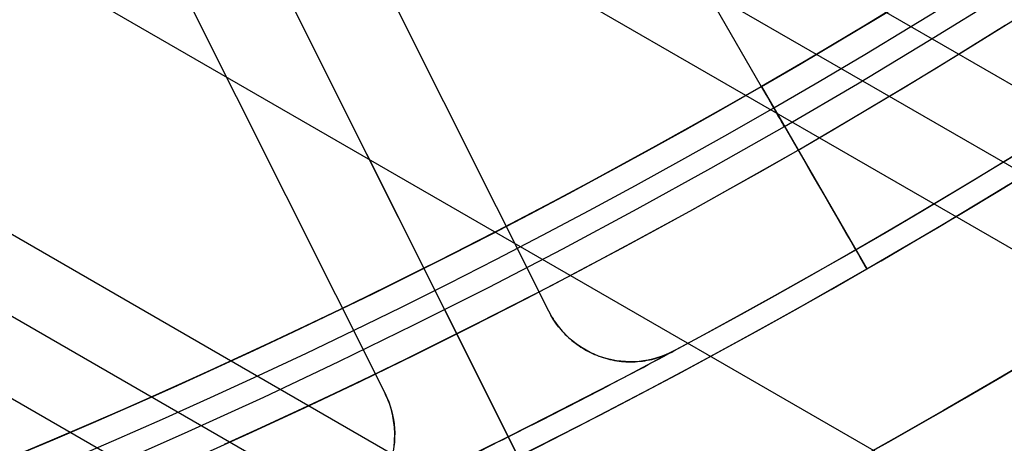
# Model space of a CAD drawing. Extents: x 19499 to 20475, y -6718 to -5871.
# Tile 14 of 60: x 20014.35 to 20025.1, y -6466.76 to -6462.14. Entities that reach past the tile are written whole.
import ezdxf

# ---------------------------------------------------------------- set-up
doc = ezdxf.new("R2010")
doc.units = 0
doc.layers.get('0').update_dxf_attribs({"linetype": 'CONTINUOUS'})
doc.layers.add('BLANCO_METALICO', color=7, linetype='CONTINUOUS')
doc.layers.add('COLOR', color=7, linetype='CONTINUOUS')

msp = doc.modelspace()

# ---------------------------------------------------------------- linework, layer by layer
for p, q in [((20013.02137447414, -6446.540768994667, 88.12500292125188), (20022.44548578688, -6462.863808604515, 88.12500292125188)), ((20428.9164901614, -6695.943769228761, 72.16101815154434), (20008.30487644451, -6453.103540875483, 72.1610181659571)), ((20007.33490302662, -6453.440291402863, 72.58396164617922), (20428.52817952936, -6696.616342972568, 72.58396164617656)), ((20428.13986891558, -6697.288916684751, 73.00690512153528), (20006.34120281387, -6453.763343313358, 73.00690513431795)), ((20002.94259959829, -6454.872013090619, 73.37723837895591), (20426.81014999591, -6699.592057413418, 73.3772383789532)), ((19999.25083780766, -6455.811427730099, 73.74757164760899), (20425.48043110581, -6701.89519809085, 73.74757162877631)), ((19998.03832620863, -6456.008148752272, 74.17051512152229), (20425.09212047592, -6702.567771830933, 74.17051512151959)), ((19996.78645518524, -6456.182145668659, 74.59345861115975), (20424.70380986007, -6703.240345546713, 74.59345859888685)), ((20022.44698599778, -6462.866407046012, 46.50000292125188), (20022.84698599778, -6463.55922736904, 46.50000292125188)), ((20022.44698599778, -6462.866407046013, 46.50000292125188), (20022.44698599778, -6462.866407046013, 71.53697400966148)), ((20022.44698599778, -6462.866407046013, 77.2189527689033), (20022.44698599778, -6462.866407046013, 89.37470231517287)), ((20022.44698599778, -6462.866407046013, 89.37470231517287), (20023.59698599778, -6464.858265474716, 89.37470231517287)), ((20023.59698599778, -6464.858265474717, 48.00000292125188), (20023.59698599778, -6464.858265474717, 71.80242613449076)), ((20023.59698599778, -6464.858265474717, 77.48747369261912), (20023.59698599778, -6464.858265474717, 89.37470231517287))]:
    msp.add_line(p, q)
at = {"extrusion": (0.112475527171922, 0.1948133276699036, 0.974370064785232)}
msp.add_lwpolyline([(-20545.72119684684, -4382.985045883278), (-20546.23174644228, -4382.676077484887), (-20546.74029225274, -4382.36241276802), (-20547.24677385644, -4382.044070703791), (-20547.75113102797, -4381.721071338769), (-20548.25330376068, -4381.393435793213), (-20548.75323228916, -4381.06118625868), (-20549.25085711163, -4380.724345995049), (-20549.74611901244, -4380.382939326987), (-20550.23895908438, -4380.036991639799), (-20550.72931875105, -4379.686529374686), (-20551.21713978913, -4379.331580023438), (-20551.70236435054, -4378.972172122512), (-20552.1849349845, -4378.608335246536), (-20552.66479465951, -4378.240100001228), (-20553.14188678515, -4377.867498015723), (-20553.6161552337, -4377.490561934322), (-20554.08754436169, -4377.109325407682), (-20554.55599903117, -4376.723823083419), (-20555.02146463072, -4376.334090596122), (-20555.48388709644, -4375.940164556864), (-20555.9432129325, -4375.542082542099), (-20556.3993892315, -4375.139883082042), (-20556.85236369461, -4374.73360564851), (-20557.30208465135, -4374.323290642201), (-20557.7485010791, -4373.908979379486), (-20558.19156262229, -4373.490714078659), (-20558.63121961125, -4373.068537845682), (-20559.06742308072, -4372.642494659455), (-20559.50012478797, -4372.212629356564), (-20559.92927723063, -4371.778987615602), (-20560.35483366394, -4371.341615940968), (-20560.77674811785, -4370.900561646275), (-20561.1949754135, -4370.455872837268), (-20561.60947117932, -4370.007598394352), (-20562.02019186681, -4369.555787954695), (-20562.42709476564, -4369.100491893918), (-20562.83013801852, -4368.641761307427), (-20563.22928063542, -4368.179647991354), (-20563.6244825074, -4367.71420442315), (-20564.0157044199, -4367.245483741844), (-20564.40290806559, -4366.773539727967), (-20564.78605605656, -4366.298426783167), (-20565.16511193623, -4365.820199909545), (-20565.54004019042, -4365.338914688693), (-20565.91080625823, -4364.854627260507), (-20566.27737654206, -4364.36739430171), (-20566.63971841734, -4363.877273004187), (-20566.99780024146, -4363.384321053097), (-20567.3515913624, -4362.888596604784), (-20567.70106212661, -4362.390158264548), (-20568.0461838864, -4361.889065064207), (-20568.38692900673, -4361.38537643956), (-20568.72327087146, -4360.879152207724), (-20569.05518388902, -4360.370452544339), (-20569.38264349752, -4359.85933796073), (-20569.70562616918, -4359.345869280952), (-20570.02410941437, -4358.830107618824), (-20570.33807178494, -4358.312114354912), (-20570.64749287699, -4357.791951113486), (-20570.9523533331, -4357.269679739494), (-20571.25263484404, -4356.745362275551), (-20571.54832014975, -4356.219060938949), (-20571.83939303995, -4355.690838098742), (-20572.12583835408, -4355.160756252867), (-20572.40764198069, -4354.628878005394), (-20572.68479085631, -4354.095266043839), (-20572.95727296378, -4353.559983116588), (-20573.22507732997, -4353.023092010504), (-20573.48819402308, -4352.48465552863), (-20573.74661414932, -4351.944736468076), (-20574.00032984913, -4351.403397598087), (-20574.24933429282, -4350.86070163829), (-20574.49362167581, -4350.316711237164), (-20574.73318721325, -4349.771488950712), (-20574.96802713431, -4349.22509722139), (-20575.19813867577, -4348.677598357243), (-20575.42352007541, -4348.129054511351), (-20575.64417056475, -4347.579527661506), (-20575.86009036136, -4347.029079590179), (-20576.07128066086, -4346.477771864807), (-20576.27774362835, -4345.925665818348), (-20576.47948238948, -4345.372822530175), (-20576.67650102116, -4344.819302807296), (-20576.86880454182, -4344.265167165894), (-20577.05639890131, -4343.710475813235), (-20577.23929097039, -4343.155288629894), (-20577.41748852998, -4342.599665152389), (-20577.59100025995, -4342.043664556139), (-20577.7598357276, -4341.487345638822), (-20577.92400537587, -4340.930766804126), (-20578.08352051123, -4340.373986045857), (-20578.23839329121, -4339.817060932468), (-20578.38863671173, -4339.260048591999), (-20578.53426459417, -4338.703005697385), (-20578.67529157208, -4338.145988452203), (-20578.81173307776, -4337.589052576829), (-20578.94360532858, -4337.032253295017), (-20579.07092531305, -4336.475645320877), (-20579.19371077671, -4335.919282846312), (-20579.31198020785, -4335.363219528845), (-20579.42575282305, -4334.807508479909), (-20579.53504855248, -4334.252202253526), (-20579.63988802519, -4333.697352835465), (-20579.7402925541, -4333.143011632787), (-20579.83628412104, -4332.589229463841), (-20579.92788536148, -4332.036056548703), (-20580.01511954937, -4331.483542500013), (-20580.09801058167, -4330.931736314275), (-20580.17658296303, -4330.380686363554), (-20580.25086179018, -4329.830440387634), (-20580.32087273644, -4329.281045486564), (-20580.38664203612, -4328.732548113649), (-20580.44819646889, -4328.184994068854), (-20580.50556334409, -4327.638428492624), (-20580.55877048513, -4327.092895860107), (-20580.60784621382, -4326.548439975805), (-20580.6528193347, -4326.00510396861), (-20580.69371911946, -4325.462930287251), (-20580.73057529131, -4324.921960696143), (-20580.76341800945, -4324.382236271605), (-20580.79227785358, -4323.843797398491), (-20580.81718580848, -4323.306683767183), (-20580.83817324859, -4322.770934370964), (-20580.85527192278, -4322.236587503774), (-20580.8685139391, -4321.703680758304), (-20580.87793174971, -4321.172251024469), (-20580.88355813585, -4320.642334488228), (-20580.88542619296, -4320.113966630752), (-20580.88362697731, -4319.595425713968), (-20580.87820832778, -4319.075392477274), (-20580.86913895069, -4318.553900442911), (-20580.85638784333, -4318.030983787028), (-20580.83992430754, -4317.506677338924), (-20580.81971796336, -4316.981016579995), (-20580.79573876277, -4316.454037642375), (-20580.76795700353, -4315.925777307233), (-20580.73634334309, -4315.396273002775), (-20580.70086881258, -4314.865562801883), (-20580.66150483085, -4314.333685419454), (-20580.61822321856, -4313.800680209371), (-20580.57099621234, -4313.266587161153), (-20580.51979647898, -4312.731446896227), (-20580.46459712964, -4312.195300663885), (-20580.40537173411, -4311.658190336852), (-20580.34209433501, -4311.120158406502), (-20580.2747394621, -4310.58124797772), (-20580.20328214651, -4310.041502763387), (-20580.12769793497, -4309.500967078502), (-20580.04796290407, -4308.959685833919), (-20579.96405367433, -4308.417704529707), (-20579.87594742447, -4307.875069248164), (-20579.78362190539, -4307.331826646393), (-20579.6870554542, -4306.788023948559), (-20579.5862270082, -4306.243708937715), (-20579.48111611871, -4305.698929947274), (-20579.3717029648, -4305.153735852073), (-20579.25796836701, -4304.608176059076), (-20579.1398938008, -4304.062300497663), (-20579.01746141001, -4303.516159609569), (-20578.89065402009, -4302.969804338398), (-20578.75945515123, -4302.4232861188), (-20578.62384903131, -4301.876656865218), (-20578.48382060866, -4301.329968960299), (-20578.33935556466, -4300.783275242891), (-20578.19044032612, -4300.23662899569), (-20578.03706207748, -4299.690083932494), (-20577.87920877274, -4299.143694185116), (-20577.71686914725, -4298.597514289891), (-20577.55003272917, -4298.051599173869), (-20577.37868985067, -4297.506004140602), (-20577.20283165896, -4296.960784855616), (-20577.02245012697, -4296.415997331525), (-20576.83753806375, -4295.871697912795), (-20576.64808912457, -4295.327943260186), (-20576.45409782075, -4294.784790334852), (-20576.25555952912, -4294.242296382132), (-20576.05247050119, -4293.700518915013), (-20575.84482787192, -4293.159515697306), (-20575.63262966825, -4292.619344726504), (-20575.41587481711, -4292.080064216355), (-20575.19456315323, -4291.54173257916), (-20574.96869542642, -4291.004408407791), (-20574.73827330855, -4290.468150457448), (-20574.50329940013, -4289.933017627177), (-20574.26377723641, -4289.399068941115), (-20574.01971129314, -4288.866363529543), (-20573.77110699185, -4288.334960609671), (-20573.51797070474, -4287.804919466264), (-20573.26030975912, -4287.276299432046), (-20572.99813244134, -4286.749159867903), (-20572.73144800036, -4286.22356014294), (-20572.46026665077, -4285.699559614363), (-20572.18459957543, -4285.177217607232), (-20571.90445892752, -4284.656593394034), (-20571.61985783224, -4284.137746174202), (-20571.33081038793, -4283.62073505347), (-20571.0373316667, -4283.105619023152), (-20570.73943771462, -4282.592456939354), (-20570.43714555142, -4282.081307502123), (-20570.13047316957, -4281.572229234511), (-20569.819439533, -4281.065280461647), (-20569.50406457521, -4280.560519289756), (-20569.18436919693, -4280.058003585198), (-20568.86037526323, -4279.55779095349), (-20568.53210560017, -4279.059938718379), (-20568.19958399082, -4278.564503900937), (-20567.86283517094, -4278.071543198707), (-20567.52188482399, -4277.581112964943), (-20567.1767595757, -4277.093269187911), (-20566.82748698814, -4276.608067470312), (-20566.47409555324, -4276.125563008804), (-20566.11661468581, -4275.645810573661), (-20565.75507471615, -4275.168864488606), (-20565.38950688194, -4274.694778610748), (-20565.0199433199, -4274.223606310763), (-20564.64641705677, -4273.755400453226), (-20564.26896199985, -4273.290213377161), (-20563.88761292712, -4272.828096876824), (-20563.50240547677, -4272.369102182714), (-20563.11337613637, -4271.913279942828), (-20562.72056223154, -4271.460680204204), (-20562.3240019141, -4271.011352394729), (-20561.92373414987, -4270.565345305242), (-20561.51979870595, -4270.122707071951), (-20561.11223613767, -4269.683485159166), (-20560.70108777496, -4269.247726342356), (-20560.28639570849, -4268.815476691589), (-20559.86820277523, -4268.386781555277), (-20559.44655254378, -4267.96168554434), (-20559.0214892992, -4267.540232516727), (-20558.5930580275, -4267.122465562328), (-20558.16130439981, -4266.708426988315), (-20557.72627475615, -4266.298158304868), (-20557.28801608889, -4265.891700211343), (-20556.8465760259, -4265.489092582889), (-20556.40200281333, -4265.090374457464), (-20555.95434529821, -4264.695584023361), (-20555.50365291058, -4264.304758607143), (-20555.04997564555, -4263.917934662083), (-20554.59336404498, -4263.535147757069), (-20554.13386917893, -4263.156432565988), (-20553.67154262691, -4262.781822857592), (-20553.20643645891, -4262.411351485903), (-20552.7386032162, -4262.045050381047), (-20552.26809589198, -4261.682950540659), (-20551.79496791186, -4261.325082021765), (-20551.31927311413, -4260.971473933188), (-20550.84106572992, -4260.622154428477), (-20550.36040036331, -4260.277150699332), (-20549.87733197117, -4259.936488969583), (-20549.39191584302, -4259.600194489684), (-20548.90420758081, -4259.268291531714), (-20548.41426307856, -4258.940803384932), (-20547.92213850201, -4258.617752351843), (-20547.42789026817, -4258.299159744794), (-20546.93157502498, -4257.9850458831)], dxfattribs=at)
at = {"extrusion": (0.112475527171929, 0.1948133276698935, 0.9743700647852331)}
msp.add_lwpolyline([(-20544.81033906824, -4257.985045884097), (-20545.33140868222, -4258.289837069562), (-20545.85052834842, -4258.599487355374), (-20546.36763479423, -4258.913978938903), (-20546.88266491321, -4259.233292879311), (-20547.39555578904, -4259.557409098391), (-20547.90624471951, -4259.886306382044), (-20548.41466924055, -4260.219962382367), (-20548.9207671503, -4260.558353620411), (-20549.42447653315, -4260.901455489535), (-20549.92573578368, -4261.249242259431), (-20550.42448363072, -4261.60168708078), (-20550.92065916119, -4261.958761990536), (-20551.41420184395, -4262.320437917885), (-20551.90505155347, -4262.686684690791), (-20552.39314859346, -4263.057471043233), (-20552.87843372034, -4263.432764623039), (-20553.3608481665, -4263.812532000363), (-20553.84033366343, -4264.196738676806), (-20554.31683246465, -4264.585349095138), (-20554.79028736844, -4264.978326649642), (-20555.26064174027, -4265.375633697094), (-20555.72783953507, -4265.777231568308), (-20556.19182531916, -4266.183080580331), (-20556.65254429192, -4266.593140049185), (-20557.10994230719, -4267.007368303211), (-20557.56396589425, -4267.425722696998), (-20558.01456227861, -4267.848159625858), (-20558.46167940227, -4268.274634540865), (-20558.90526594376, -4268.705101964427), (-20559.34527133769, -4269.139515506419), (-20559.78164579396, -4269.577827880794), (-20560.21434031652, -4270.019990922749), (-20560.64330672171, -4270.465955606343), (-20561.06849765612, -4270.915672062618), (-20561.48986661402, -4271.369089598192), (-20561.90736795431, -4271.82615671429), (-20562.32095691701, -4272.286821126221), (-20562.73058963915, -4272.751029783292), (-20563.13622317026, -4273.218728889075), (-20563.53781548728, -4273.689863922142), (-20563.93532550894, -4274.164379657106), (-20564.3287131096, -4274.642220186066), (-20564.71793913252, -4275.123328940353), (-20565.10296540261, -4275.607648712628), (-20565.48375473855, -4276.095121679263), (-20565.86027096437, -4276.58568942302), (-20566.23247892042, -4277.079292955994), (-20566.60034447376, -4277.575872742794), (-20566.96383452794, -4278.075368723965), (-20567.32291703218, -4278.577720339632), (-20567.67756098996, -4279.082866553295), (-20568.02773646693, -4279.590745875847), (-20568.37341459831, -4280.101296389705), (-20568.71456759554, -4280.61445577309), (-20569.05116875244, -4281.13016132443), (-20569.38319245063, -4281.648349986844), (-20569.71061416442, -4282.168958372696), (-20570.033410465, -4282.691922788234), (-20570.35155902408, -4283.217179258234), (-20570.66503861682, -4283.744663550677), (-20570.97382912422, -4284.27431120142), (-20571.27791153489, -4284.806057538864), (-20571.57726794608, -4285.339837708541), (-20571.8718815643, -4285.875586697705), (-20572.16173670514, -4286.413239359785), (-20572.44681879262, -4286.952730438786), (-20572.72711435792, -4287.493994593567), (-20573.00261103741, -4288.036966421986), (-20573.27329757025, -4288.581580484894), (-20573.53916379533, -4289.127771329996), (-20573.80020064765, -4289.675473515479), (-20574.0564001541, -4290.224621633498), (-20574.3077554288, -4290.775150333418), (-20574.55426066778, -4291.326994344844), (-20574.79591114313, -4291.880088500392), (-20575.03270319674, -4292.434367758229), (-20575.26463423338, -4292.989767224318), (-20575.49170271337, -4293.546222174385), (-20575.71390814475, -4294.103668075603), (-20575.93125107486, -4294.662040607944), (-20576.14373308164, -4295.22127568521), (-20576.35135676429, -4295.781309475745), (-20576.55412573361, -4296.342078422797), (-20576.75204460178, -4296.903519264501), (-20576.94511897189, -4297.465569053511), (-20577.1333554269, -4298.02816517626), (-20577.31676151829, -4298.59124537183), (-20577.49534575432, -4299.15474775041), (-20577.66911758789, -4299.718610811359), (-20577.83808740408, -4300.282773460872), (-20578.00226650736, -4300.847175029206), (-20578.16166710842, -4301.411755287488), (-20578.31630231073, -4301.976454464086), (-20578.4661860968, -4302.541213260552), (-20578.61133331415, -4303.105972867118), (-20578.75175966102, -4303.670674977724), (-20578.88748167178, -4304.235261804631), (-20579.01851670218, -4304.799676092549), (-20579.1448829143, -4305.363861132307), (-20579.26659926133, -4305.927760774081), (-20579.38368547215, -4306.491319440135), (-20579.49616203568, -4307.054482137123), (-20579.60405018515, -4307.617194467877), (-20579.70737188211, -4308.179402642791), (-20579.80614980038, -4308.741053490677), (-20579.90040730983, -4309.302094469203), (-20579.99016846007, -4309.862473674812), (-20580.07545796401, -4310.422139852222), (-20580.15630118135, -4310.981042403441), (-20580.232724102, -4311.539131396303), (-20580.30475332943, -4312.09635757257), (-20580.37241606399, -4312.652672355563), (-20580.43574008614, -4313.20802785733), (-20580.49475373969, -4313.762376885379), (-20580.54948591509, -4314.315672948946), (-20580.59996603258, -4314.867870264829), (-20580.64622402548, -4315.418923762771), (-20580.68829032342, -4315.968789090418), (-20580.72619583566, -4316.517422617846), (-20580.75997193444, -4317.064781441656), (-20580.78965043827, -4317.610823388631), (-20580.81526359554, -4318.15550701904), (-20580.83684406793, -4318.698791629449), (-20580.85442491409, -4319.240637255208), (-20580.8680395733, -4319.781004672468), (-20580.87772184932, -4320.319855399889), (-20580.88350589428, -4320.857151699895), (-20580.88542619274, -4321.392856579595), (-20580.88367452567, -4321.904499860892), (-20580.87839934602, -4322.417596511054), (-20580.86957058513, -4322.932114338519), (-20580.85715844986, -4323.448020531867), (-20580.84113343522, -4323.965281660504), (-20580.82146633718, -4324.483863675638), (-20580.79812826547, -4325.003731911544), (-20580.77109065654, -4325.524851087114), (-20580.74032528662, -4326.047185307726), (-20580.70580428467, -4326.570698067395), (-20580.66750014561, -4327.095352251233), (-20580.6253857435, -4327.621110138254), (-20580.57943434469, -4328.147933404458), (-20580.5296196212, -4328.675783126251), (-20580.47591566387, -4329.204619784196), (-20580.41829699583, -4329.734403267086), (-20580.3567385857, -4330.265092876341), (-20580.29121586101, -4330.796647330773), (-20580.22170472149, -4331.32902477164), (-20580.14818155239, -4331.862182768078), (-20580.07062323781, -4332.396078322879), (-20579.98900717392, -4332.930667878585), (-20579.90331128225, -4333.465907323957), (-20579.81351402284, -4334.00175200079), (-20579.71959440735, -4334.538156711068), (-20579.62153201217, -4335.075075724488), (-20579.51930699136, -4335.612462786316), (-20579.41290008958, -4336.150271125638), (-20579.30229265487, -4336.688453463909), (-20579.18746665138, -4337.226962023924), (-20579.0684046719, -4337.765748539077), (-20578.94508995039, -4338.30476426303), (-20578.81750637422, -4338.843959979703), (-20578.68563849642, -4339.383286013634), (-20578.54947154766, -4339.922692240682), (-20578.4089914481, -4340.462128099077), (-20578.26418481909, -4341.001542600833), (-20578.11503899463, -4341.540884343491), (-20577.96154203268, -4342.080101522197), (-20577.80368272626, -4342.619141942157), (-20577.64145061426, -4343.157953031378), (-20577.47483599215, -4343.696481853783), (-20577.30382992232, -4344.234675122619), (-20577.12842424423, -4344.772479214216), (-20576.94861158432, -4345.309840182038), (-20576.76438536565, -4345.84670377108), (-20576.5757398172, -4346.383015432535), (-20576.38266998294, -4346.918720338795), (-20576.18517173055, -4347.453763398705), (-20575.98324175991, -4347.988089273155), (-20575.77687761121, -4348.521642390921), (-20575.56607767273, -4349.05436696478), (-20575.35084118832, -4349.586207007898), (-20575.1311682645, -4350.117106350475), (-20574.90705987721, -4350.647008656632), (-20574.67851787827, -4351.175857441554), (-20574.44554500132, -4351.703596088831), (-20574.20814486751, -4352.230167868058), (-20573.96632199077, -4352.755515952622), (-20573.72008178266, -4353.279583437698), (-20573.46943055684, -4353.802313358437), (-20573.21437553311, -4354.323648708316), (-20572.95492484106, -4354.843532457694), (-20572.69108752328, -4355.361907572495), (-20572.42287353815, -4355.878717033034), (-20572.1502937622, -4356.393903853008), (-20571.873359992, -4356.907411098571), (-20571.59208494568, -4357.419181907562), (-20571.30648226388, -4357.929159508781), (-20571.01656651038, -4358.437287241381), (-20570.72235317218, -4358.943508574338), (-20570.42385865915, -4359.44776712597), (-20570.12110030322, -4359.95000668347), (-20569.81409635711, -4360.450171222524), (-20569.50286599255, -4360.948204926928), (-20569.18742929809, -4361.444052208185), (-20568.86780727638, -4361.937657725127), (-20568.54402184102, -4362.428966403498), (-20568.21609581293, -4362.917923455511), (-20567.88405291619, -4363.40447439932), (-20567.54791777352, -4363.888565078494), (-20567.20771590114, -4364.37014168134), (-20566.86347370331, -4364.849150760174), (-20566.51521846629, -4365.325539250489), (-20566.16297835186, -4365.799254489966), (-20565.80678239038, -4366.270244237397), (-20565.44666047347, -4366.738456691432), (-20565.08264334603, -4367.203840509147), (-20564.71476259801, -4367.66634482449), (-20564.34305065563, -4368.12591926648), (-20563.96754077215, -4368.582513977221), (-20563.58826701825, -4369.036079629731), (-20563.20526427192, -4369.486567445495), (-20562.81856820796, -4369.933929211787), (-20562.42821528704, -4370.378117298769), (-20562.03424274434, -4370.819084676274), (-20561.6366885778, -4371.256784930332), (-20561.23559153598, -4371.691172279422), (-20560.83099110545, -4372.122201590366), (-20560.42292749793, -4372.549828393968), (-20560.0114416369, -4372.974008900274), (-20559.59657514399, -4373.394700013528), (-20559.17837032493, -4373.811859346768), (-20558.75687015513, -4374.225445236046), (-20558.33211826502, -4374.635416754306), (-20557.90415892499, -4375.041733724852), (-20557.47303703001, -4375.444356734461), (-20557.03879808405, -4375.84324714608), (-20556.60148818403, -4376.238367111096), (-20556.16115400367, -4376.629679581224), (-20555.71784277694, -4377.017148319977), (-20555.27160228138, -4377.400737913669), (-20554.82248082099, -4377.780413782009), (-20554.37052720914, -4378.156142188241), (-20553.91579075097, -4378.527890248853), (-20553.45832122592, -4378.895625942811), (-20552.99816886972, -4379.259318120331), (-20552.53538435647, -4379.618936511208), (-20552.0700187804, -4379.974451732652), (-20551.60212363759, -4380.32583529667), (-20551.13175080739, -4380.673059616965), (-20550.65895253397, -4381.016098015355), (-20550.18378140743, -4381.354924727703), (-20549.70629034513, -4381.68951490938), (-20549.22653257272, -4382.019844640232), (-20548.74456160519, -4382.345890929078), (-20548.26043122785, -4382.66763171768), (-20547.77419547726, -4382.985045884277)], dxfattribs=at)
at = {"extrusion": (0.1124755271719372, 0.1948133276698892, 0.9743700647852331)}
msp.add_lwpolyline([(-20551.17138497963, -4257.985045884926), (-20551.64679980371, -4258.320163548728), (-20552.11996327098, -4258.659354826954), (-20552.59082622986, -4259.002596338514), (-20553.0593398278, -4259.349863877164), (-20553.52545552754, -4259.701132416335), (-20553.98912512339, -4260.05637611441), (-20554.45030075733, -4260.415568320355), (-20554.90893493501, -4260.778681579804), (-20555.36498054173, -4261.145687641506), (-20555.81839085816, -4261.516557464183), (-20556.26911957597, -4261.891261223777), (-20556.71712081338, -4262.26976832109), (-20557.16234913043, -4262.652047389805), (-20557.60475954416, -4263.038066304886), (-20558.04430754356, -4263.427792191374), (-20558.48094910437, -4263.821191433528), (-20558.91464070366, -4264.218229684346), (-20559.34533933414, -4264.618871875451), (-20559.77300251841, -4265.023082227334), (-20560.19758832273, -4265.43082425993), (-20560.61905537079, -4265.842060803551), (-20561.03736285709, -4266.256754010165), (-20561.45247056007, -4266.674865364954), (-20561.86433885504, -4267.096355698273), (-20562.27292872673, -4267.521185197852), (-20562.67820178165, -4267.949313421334), (-20563.08012026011, -4268.38069930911), (-20563.4786470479, -4268.81530119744), (-20563.87374568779, -4269.253076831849), (-20564.26538039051, -4269.693983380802), (-20564.65351604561, -4270.137977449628), (-20565.03811823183, -4270.585015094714), (-20565.41915322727, -4271.035051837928), (-20565.79658801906, -4271.488042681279), (-20566.17039031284, -4271.943942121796), (-20566.54052854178, -4272.402704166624), (-20566.90697187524, -4272.864282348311), (-20567.26969022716, -4273.328629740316), (-20567.62865426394, -4273.795698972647), (-20567.98383541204, -4274.265442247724), (-20568.33520586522, -4274.737811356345), (-20568.68273859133, -4275.212757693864), (-20569.02640733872, -4275.690232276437), (-20569.36618664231, -4276.170185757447), (-20569.70205182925, -4276.652568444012), (-20570.03397902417, -4277.137330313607), (-20570.36194515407, -4277.624421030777), (-20570.68592795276, -4278.113789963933), (-20571.00590596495, -4278.605386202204), (-20571.32185854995, -4279.099158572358), (-20571.63376588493, -4279.595055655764), (-20571.94160896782, -4280.093025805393), (-20572.24536961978, -4280.593017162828), (-20572.5450304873, -4281.094977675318), (-20572.8405750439, -4281.598855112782), (-20573.13198759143, -4282.104597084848), (-20573.41925326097, -4282.612151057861), (-20573.70235801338, -4283.121464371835), (-20573.98128863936, -4283.632484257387), (-20574.25603275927, -4284.145157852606), (-20574.52657882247, -4284.65943221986), (-20574.79291610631, -4285.175254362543), (-20575.05503471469, -4285.692571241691), (-20575.31292557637, -4286.211329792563), (-20575.56658044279, -4286.731476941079), (-20575.81599188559, -4287.252959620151), (-20576.06115329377, -4287.775724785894), (-20576.30205887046, -4288.299719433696), (-20576.5387036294, -4288.824890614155), (-20576.771083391, -4289.351185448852), (-20576.99919477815, -4289.878551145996), (-20577.22303521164, -4290.406935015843), (-20577.44260290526, -4290.936284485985), (-20577.6578968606, -4291.466547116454), (-20577.86891686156, -4291.997670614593), (-20578.07566346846, -4292.529602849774), (-20578.27813801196, -4293.062291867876), (-20578.47634258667, -4293.595685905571), (-20578.6702800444, -4294.129733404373), (-20578.85995398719, -4294.664383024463), (-20579.0453687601, -4295.19958365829), (-20579.22652944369, -4295.735284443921), (-20579.40344184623, -4296.271434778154), (-20579.57611249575, -4296.807984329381), (-20579.74454863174, -4297.344883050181), (-20579.9087581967, -4297.882081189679), (-20580.06874982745, -4298.419529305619), (-20580.22453284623, -4298.957178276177), (-20580.37611725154, -4299.49497931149), (-20580.52351370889, -4300.032883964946), (-20580.66673354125, -4300.570844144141), (-20580.80578871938, -4301.108812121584), (-20580.94069185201, -4301.646740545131), (-20581.07145617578, -4302.184582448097), (-20581.19809554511, -4302.722291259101), (-20581.32062442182, -4303.259820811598), (-20581.43905786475, -4303.797125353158), (-20581.55341151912, -4304.334159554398), (-20581.66370160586, -4304.870878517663), (-20581.76994491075, -4305.40723778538), (-20581.87215877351, -4305.943193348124), (-20581.97036107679, -4306.47870165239), (-20582.06457023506, -4307.013719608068), (-20582.15480518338, -4307.548204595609), (-20582.24108536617, -4308.082114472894), (-20582.32343072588, -4308.615407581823), (-20582.40186169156, -4309.148042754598), (-20582.4763991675, -4309.679979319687), (-20582.54706452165, -4310.211177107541), (-20582.61387957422, -4310.741596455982), (-20582.67686658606, -4311.271198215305), (-20582.7360482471, -4311.799943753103), (-20582.79144766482, -4312.327794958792), (-20582.84308835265, -4312.854714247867), (-20582.89099421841, -4313.380664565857), (-20582.93518955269, -4313.905609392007), (-20582.97569901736, -4314.429512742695), (-20583.01254763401, -4314.952339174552), (-20583.04576077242, -4315.474053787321), (-20583.07536413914, -4315.994622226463), (-20583.10138376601, -4316.514010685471), (-20583.12384599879, -4317.03218590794), (-20583.14277748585, -4317.549115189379), (-20583.15820516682, -4318.064766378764), (-20583.17015626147, -4318.579107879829), (-20583.17865825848, -4319.092108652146), (-20583.18373890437, -4319.603738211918), (-20583.18542619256, -4320.113966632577), (-20583.18367871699, -4320.633215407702), (-20583.17841649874, -4321.153914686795), (-20583.1696100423, -4321.67603291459), (-20583.15723011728, -4322.199537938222), (-20583.14124777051, -4322.724397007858), (-20583.12163433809, -4323.250576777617), (-20583.09836145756, -4323.778043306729), (-20583.07140108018, -4324.306762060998), (-20583.04072548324, -4324.836697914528), (-20583.00630728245, -4325.367815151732), (-20582.96811944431, -4325.900077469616), (-20582.9261352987, -4326.433447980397), (-20582.88032855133, -4326.967889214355), (-20582.83067329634, -4327.503363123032), (-20582.77714402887, -4328.039831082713), (-20582.71971565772, -4328.577253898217), (-20582.65836351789, -4329.115591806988), (-20582.59306338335, -4329.654804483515), (-20582.52379147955, -4330.194851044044), (-20582.4505244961, -4330.735690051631), (-20582.37323959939, -4331.277279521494), (-20582.29191444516, -4331.819576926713), (-20582.20652719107, -4332.362539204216), (-20582.11705650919, -4332.906122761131), (-20582.02348159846, -4333.450283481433), (-20581.92578219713, -4333.99497673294), (-20581.82393859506, -4334.540157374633), (-20581.71793164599, -4335.085779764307), (-20581.60774277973, -4335.631797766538), (-20581.49335401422, -4336.178164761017), (-20581.37474796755, -4336.724833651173), (-20581.25190786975, -4337.271756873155), (-20581.12481757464, -4337.818886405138), (-20580.99346157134, -4338.366173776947), (-20580.8578249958, -4338.913570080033), (-20580.71789364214, -4339.46102597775), (-20580.57365397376, -4340.008491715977), (-20580.42509313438, -4340.555917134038), (-20580.27219895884, -4341.103251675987), (-20580.11495998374, -4341.650444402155), (-20579.95336545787, -4342.197444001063), (-20579.78740535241, -4342.744198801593), (-20579.61707037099, -4343.290656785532), (-20579.44235195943, -4343.836765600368), (-20579.26324231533, -4344.382472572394), (-20579.07973439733, -4344.927724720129), (-20578.8918219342, -4345.472468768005), (-20578.69949943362, -4346.016651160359), (-20578.50276219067, -4346.560218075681), (-20578.30160629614, -4347.103115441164), (-20578.09602864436, -4347.645288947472), (-20577.88602694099, -4348.186684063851), (-20577.67159971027, -4348.727246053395), (-20577.45274630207, -4349.266919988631), (-20577.22946689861, -4349.805650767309), (-20577.00176252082, -4350.343383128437), (-20576.76963503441, -4350.88006166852), (-20576.53308715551, -4351.415630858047), (-20576.29212245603, -4351.950035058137), (-20576.04674536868, -4352.48321853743), (-20575.79696119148, -4353.015125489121), (-20575.54277609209, -4353.545700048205), (-20575.2841971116, -4354.074886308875), (-20575.02123216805, -4354.602628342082), (-20574.75389005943, -4355.128870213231), (-20574.48218046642, -4355.65355600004), (-20574.20611395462, -4356.176629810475), (-20573.92570197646, -4356.69803580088), (-20573.64095687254, -4357.217718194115), (-20573.35189187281, -4357.735621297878), (-20573.05852109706, -4358.25168952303), (-20572.76085955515, -4358.765867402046), (-20572.45892314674, -4359.27809960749), (-20572.15272866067, -4359.788330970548), (-20571.84229377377, -4360.296506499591), (-20571.52763704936, -4360.802571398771), (-20571.20877793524, -4361.306471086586), (-20570.88573676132, -4361.808151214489), (-20570.55853473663, -4362.307557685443), (-20570.22719394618, -4362.804636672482), (-20569.89173734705, -4363.299334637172), (-20569.5521887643, -4363.791598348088), (-20569.20857288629, -4364.281374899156), (-20568.86091525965, -4364.768611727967), (-20568.50924228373, -4365.253256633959), (-20568.15358120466, -4365.735257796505), (-20567.79396010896, -4366.214563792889), (-20567.43040791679, -4366.691123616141), (-20567.06295437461, -4367.164886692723), (-20566.69163004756, -4367.635802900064), (-20566.3164663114, -4368.103822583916), (-20565.93749534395, -4368.568896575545), (-20565.55475011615, -4369.030976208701), (-20565.16826438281, -4369.490013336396), (-20564.77807267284, -4369.945960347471), (-20564.38421027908, -4370.398770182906), (-20563.98671324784, -4370.848396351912), (-20563.58561836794, -4371.294792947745), (-20563.18096315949, -4371.737914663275), (-20562.77278586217, -4372.177716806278), (-20562.36112542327, -4372.614155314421), (-20561.94602148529, -4373.047186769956), (-20561.52751437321, -4373.476768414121), (-20561.1056450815, -4373.902858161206), (-20560.68045526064, -4374.325414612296), (-20560.25198720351, -4374.744397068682), (-20559.82028383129, -4375.159765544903), (-20559.3853886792, -4375.571480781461), (-20558.9473458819, -4375.979504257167), (-20558.50620015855, -4376.383798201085), (-20558.06199679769, -4376.784325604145), (-20557.61478164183, -4377.181050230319), (-20557.16460107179, -4377.573936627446), (-20556.71150199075, -4377.962950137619), (-20556.25553180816, -4378.348056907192), (-20555.7967384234, -4378.729223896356), (-20555.33517020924, -4379.106418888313), (-20554.8708759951, -4379.479610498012), (-20554.40390505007, -4379.848768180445), (-20553.93430706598, -4380.213862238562), (-20553.46213214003, -4380.574863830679), (-20552.98743075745, -4380.931744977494), (-20552.51025377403, -4381.284478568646), (-20552.03065239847, -4381.633038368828), (-20551.54867817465, -4381.977399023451), (-20551.06438296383, -4382.317536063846), (-20550.57781892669, -4382.653425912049), (-20550.08903850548, -4382.985045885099)], dxfattribs=at)
at = {"extrusion": (0.1124755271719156, 0.1948133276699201, 0.9743700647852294)}
msp.add_lwpolyline([(-20551.92900245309, -4382.985045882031), (-20552.39493319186, -4382.647722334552), (-20552.85859259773, -4382.306462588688), (-20553.31993379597, -4381.961290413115), (-20553.77891022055, -4381.612230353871), (-20554.2354756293, -4381.259307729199), (-20554.68958411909, -4380.902548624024), (-20555.14119014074, -4380.541979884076), (-20555.59024851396, -4380.177629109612), (-20556.03671444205, -4379.809524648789), (-20556.48054352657, -4379.437695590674), (-20556.92169178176, -4379.062171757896), (-20557.36011564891, -4378.682983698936), (-20557.79577201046, -4378.300162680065), (-20558.22861820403, -4377.913740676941), (-20558.6586120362, -4377.523750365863), (-20559.08571179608, -4377.130225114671), (-20559.50987626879, -4376.733198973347), (-20559.93106474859, -4376.332706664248), (-20560.34923705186, -4375.928783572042), (-20560.76435352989, -4375.52146573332), (-20561.17637508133, -4375.110789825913), (-20561.5852631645, -4374.696793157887), (-20561.99097980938, -4374.279513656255), (-20562.39348762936, -4373.858989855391), (-20562.79274983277, -4373.435260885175), (-20563.188730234, -4373.008366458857), (-20563.58139326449, -4372.578346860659), (-20563.97070398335, -4372.145242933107), (-20564.35662808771, -4371.709096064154), (-20564.7391319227, -4371.269948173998), (-20565.11818249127, -4370.827841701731), (-20565.49374746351, -4370.382819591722), (-20565.86579518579, -4369.934925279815), (-20566.23429468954, -4369.484202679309), (-20566.59921569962, -4369.030696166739), (-20566.9605286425, -4368.574450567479), (-20567.31820465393, -4368.115511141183), (-20567.67221558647, -4367.653923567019), (-20568.02253401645, -4367.189733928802), (-20568.36913325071, -4366.722988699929), (-20568.71198733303, -4366.253734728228), (-20569.05107105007, -4365.782019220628), (-20569.386359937, -4365.307889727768), (-20569.71783028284, -4364.831394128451), (-20570.04545913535, -4364.352580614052), (-20570.36922430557, -4363.871497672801), (-20570.68910437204, -4363.388194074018), (-20571.00507868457, -4362.902718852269), (-20571.31712736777, -4362.415121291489), (-20571.62523132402, -4361.925450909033), (-20571.92937223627, -4361.433757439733), (-20572.22953257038, -4360.94009081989), (-20572.52569557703, -4360.444501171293), (-20572.81784529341, -4359.947038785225), (-20573.1059665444, -4359.447754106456), (-20573.39004494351, -4358.946697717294), (-20573.67006689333, -4358.443920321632), (-20573.94601958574, -4357.93947272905), (-20574.21789100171, -4357.433405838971), (-20574.48566991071, -4356.925770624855), (-20574.74934586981, -4356.416618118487), (-20575.00890922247, -4355.905999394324), (-20575.26435109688, -4355.39396555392), (-20575.51566340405, -4354.880567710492), (-20575.76283883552, -4354.365856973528), (-20576.00587086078, -4353.849884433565), (-20576.24475372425, -4353.332701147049), (-20576.4794824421, -4352.81435812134), (-20576.71005279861, -4352.294906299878), (-20576.93646134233, -4351.774396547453), (-20577.15870538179, -4351.25287963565), (-20577.37678298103, -4350.730406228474), (-20577.59069295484, -4350.207026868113), (-20577.8004348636, -4349.682791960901), (-20578.00600900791, -4349.157751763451), (-20578.20741642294, -4348.631956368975), (-20578.4046588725, -4348.105455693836), (-20578.59773884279, -4347.578299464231), (-20578.78665953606, -4347.050537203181), (-20578.97142486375, -4346.522218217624), (-20579.15203943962, -4345.993391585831), (-20579.32850857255, -4345.464106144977), (-20579.50083825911, -4344.934410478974), (-20579.66903517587, -4344.404352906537), (-20579.8331066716, -4343.873981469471), (-20579.99306075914, -4343.343343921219), (-20580.14890610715, -4342.812487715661), (-20580.30065203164, -4342.281459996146), (-20580.44830848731, -4341.750307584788), (-20580.59188605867, -4341.219076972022), (-20580.73139595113, -4340.687814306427), (-20580.86684998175, -4340.156565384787), (-20580.99826056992, -4339.625375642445), (-20581.12564072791, -4339.094290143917), (-20581.24900405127, -4338.563353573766), (-20581.36836470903, -4338.032610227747), (-20581.48373743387, -4337.502104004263), (-20581.59513751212, -4336.971878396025), (-20581.70258077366, -4336.441976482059), (-20581.8060835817, -4335.912440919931), (-20581.90566282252, -4335.383313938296), (-20582.00133589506, -4334.854637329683), (-20582.09312070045, -4334.326452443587), (-20582.18103563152, -4333.798800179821), (-20582.26509956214, -4333.271720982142), (-20582.34533183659, -4332.745254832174), (-20582.42175225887, -4332.219441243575), (-20582.49438108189, -4331.694319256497), (-20582.56323899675, -4331.169927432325), (-20582.62834712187, -4330.646303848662), (-20582.68972699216, -4330.123486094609), (-20582.74740054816, -4329.601511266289), (-20582.80139012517, -4329.080415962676), (-20582.85171844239, -4328.560236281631), (-20582.89840859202, -4328.041007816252), (-20582.94148402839, -4327.522765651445), (-20582.98096855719, -4327.005544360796), (-20583.01688632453, -4326.489378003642), (-20583.04926180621, -4325.974300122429), (-20583.07811979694, -4325.460343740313), (-20583.10348539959, -4324.947541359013), (-20583.1253840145, -4324.435924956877), (-20583.14384132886, -4323.925525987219), (-20583.1588833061, -4323.416375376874), (-20583.17053617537, -4322.908503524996), (-20583.17882642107, -4322.401940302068), (-20583.18378077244, -4321.896715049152), (-20583.18542619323, -4321.39285657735), (-20583.18363339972, -4320.86691804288), (-20583.17823445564, -4320.339491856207), (-20583.16919871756, -4319.810610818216), (-20583.15649582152, -4319.280308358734), (-20583.1400956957, -4318.748618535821), (-20583.11996857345, -4318.215576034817), (-20583.0960850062, -4317.681216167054), (-20583.06841587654, -4317.145574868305), (-20583.03693241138, -4316.608688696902), (-20583.0016061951, -4316.070594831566), (-20582.96240918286, -4315.531331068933), (-20582.91931371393, -4314.990935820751), (-20582.87229252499, -4314.449448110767), (-20582.82131876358, -4313.90690757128), (-20582.76636600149, -4313.363354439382), (-20582.70740824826, -4312.818829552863), (-20582.6444199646, -4312.273374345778), (-20582.57737607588, -4311.727030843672), (-20582.5062519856, -4311.179841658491), (-20582.43102358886, -4310.631849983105), (-20582.35166728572, -4310.083099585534), (-20582.26815999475, -4309.533634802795), (-20582.18047916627, -4308.983500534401), (-20582.08860279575, -4308.432742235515), (-20581.99250943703, -4307.881405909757), (-20581.89217821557, -4307.329538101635), (-20581.78758884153, -4306.777185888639), (-20581.67872162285, -4306.224396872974), (-20581.56555747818, -4305.671219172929), (-20581.4480779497, -4305.117701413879), (-20581.32626521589, -4304.563892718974), (-20581.20010210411, -4304.009842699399), (-20581.06957210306, -4303.45560144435), (-20580.93465937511, -4302.901219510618), (-20580.79534876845, -4302.346747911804), (-20580.65162582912, -4301.792238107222), (-20580.50347681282, -4301.237741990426), (-20580.35088869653, -4300.683311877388), (-20580.19384918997, -4300.129000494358), (-20580.0323467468, -4299.574860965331), (-20579.86637057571, -4299.020946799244), (-20579.69591065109, -4298.467311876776), (-20579.52095772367, -4297.914010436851), (-20579.34150333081, -4297.361097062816), (-20579.15753980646, -4296.808626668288), (-20578.96906029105, -4296.256654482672), (-20578.77605874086, -4295.70523603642), (-20578.57852993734, -4295.154427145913), (-20578.37646949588, -4294.604283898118), (-20578.16987387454, -4294.05486263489), (-20577.95874038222, -4293.506219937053), (-20577.74306718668, -4292.958412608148), (-20577.52285332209, -4292.411497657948), (-20577.29809869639, -4291.865532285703), (-20577.06880409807, -4291.320573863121), (-20576.83497120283, -4290.776679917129), (-20576.59660257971, -4290.233908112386), (-20576.35370169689, -4289.692316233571), (-20576.10627292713, -4289.151962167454), (-20575.85432155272, -4288.612903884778), (-20575.59785377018, -4288.075199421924), (-20575.33687669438, -4287.5389068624), (-20575.07139836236, -4287.004084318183), (-20574.80142773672, -4286.470789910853), (-20574.5269747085, -4285.939081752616), (-20574.24805009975, -4285.409017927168), (-20573.96466566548, -4284.880656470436), (-20573.6768340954, -4284.354055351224), (-20573.384569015, -4283.82927245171), (-20573.08788498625, -4283.306365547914), (-20572.78679750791, -4282.785392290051), (-20572.48132301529, -4282.266410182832), (-20572.17147887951, -4281.749476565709), (-20571.85728340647, -4281.234648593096), (-20571.53875583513, -4280.721983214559), (-20571.21591633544, -4280.211537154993), (-20570.88878600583, -4279.703366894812), (-20570.55738687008, -4279.197528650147), (-20570.22174187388, -4278.694078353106), (-20569.88187488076, -4278.193071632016), (-20569.53781066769, -4277.694563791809), (-20569.18957492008, -4277.198609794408), (-20568.83719422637, -4276.705264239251), (-20568.48069607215, -4276.214581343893), (-20568.12010883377, -4275.726614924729), (-20567.75546177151, -4275.24141837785), (-20567.38678502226, -4274.759044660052), (-20567.01410959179, -4274.279546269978), (-20566.63746734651, -4273.802975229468), (-20566.25689100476, -4273.329383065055), (-20565.8724141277, -4272.858820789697), (-20565.48407110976, -4272.391338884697), (-20565.09189716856, -4271.926987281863), (-20564.69592833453, -4271.465815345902), (-20564.29620143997, -4271.007871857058), (-20563.89275410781, -4270.553204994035), (-20563.48562473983, -4270.101862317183), (-20563.07485250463, -4269.653890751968), (-20562.66047732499, -4269.209336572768), (-20562.24253986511, -4268.768245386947), (-20561.82108151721, -4268.330662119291), (-20561.39614438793, -4267.896630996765), (-20560.96777128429, -4267.466195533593), (-20560.53600569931, -4267.039398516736), (-20560.10089179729, -4266.616281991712), (-20559.66247439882, -4266.196887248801), (-20559.22079896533, -4265.781254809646), (-20558.77591158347, -4265.369424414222), (-20558.32785894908, -4264.96143500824), (-20557.87668835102, -4264.557324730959), (-20557.4224476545, -4264.157130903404), (-20556.96518528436, -4263.760890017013), (-20556.50495020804, -4263.368637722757), (-20556.04179191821, -4262.980408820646), (-20555.5757604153, -4262.59623724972), (-20555.10690618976, -4262.216156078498), (-20554.63528020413, -4261.840197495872), (-20554.16093387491, -4261.46839280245), (-20553.6839190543, -4261.100772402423), (-20553.20428801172, -4260.737365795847), (-20552.7220934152, -4260.378201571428), (-20552.23738831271, -4260.023307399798), (-20551.75022611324, -4259.672710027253), (-20551.26066056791, -4259.326435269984), (-20550.76874575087, -4258.984508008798), (-20550.2745360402, -4258.646952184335), (-20549.77808609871, -4258.313790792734), (-20549.27945085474, -4257.985045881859)], dxfattribs=at)
for points in [[(20016.58435547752, -6466.773031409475), (20016.98481209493, -6466.590355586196), (20017.38413663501, -6466.40523016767), (20017.78231333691, -6466.217660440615), (20018.17932643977, -6466.027651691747), (20018.57516018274, -6465.835209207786), (20018.96979880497, -6465.640338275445), (20019.36322654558, -6465.443044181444), (20019.75542764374, -6465.2433322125), (20020.14638633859, -6465.041207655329), (20020.53608686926, -6464.836675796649), (20020.92451347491, -6464.629741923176), (20021.31165039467, -6464.42041132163), (20021.6974818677, -6464.208689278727), (20022.08199213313, -6463.994581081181), (20022.46516543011, -6463.778092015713), (20022.84698599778, -6463.55922736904), (20023.22743862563, -6463.337993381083), (20023.60651030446, -6463.114400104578), (20023.98418857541, -6462.888458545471), (20024.36046097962, -6462.660179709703), (20024.73531505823, -6462.429574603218), (20025.10873835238, -6462.196654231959)], [(20020.04038767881, -6466.781469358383), (20020.44078896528, -6466.577581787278), (20020.83992187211, -6466.371231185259), (20021.23777030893, -6466.162422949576), (20021.63431818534, -6465.951162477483), (20022.02954941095, -6465.737455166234), (20022.42344789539, -6465.52130641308), (20022.81599754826, -6465.302721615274), (20023.20718227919, -6465.081706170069), (20023.59698599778, -6464.858265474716), (20023.98539317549, -6464.632405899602), (20024.37239053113, -6464.404137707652), (20024.75796534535, -6464.173472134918), (20025.1421048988, -6463.940420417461)]]:
    msp.add_lwpolyline(points)
for centre, radius, start, end in [((19986.97575810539, -6401.428438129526, 89.37470231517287), 73.2424557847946, 210.0000000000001, 30.00000000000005), ((19986.97575809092, -6401.428438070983, 88.63012703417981), 71.44457953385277, 210.0000000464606, 29.99999995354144), ((19986.97575810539, -6401.428438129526, 89.05580518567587), 71.21139006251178, 209.9999999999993, 29.99999999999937), ((19986.97575810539, -6401.428438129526, 46.50000292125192), 71.74245578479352, 300.0000653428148, 7.500000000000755), ((19986.97575810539, -6401.42843812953, 88.12500292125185), 70.93945536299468, 254.9999999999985, 345.0000000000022), ((19986.97575810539, -6401.428438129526, 68.68735261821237), 73.24245578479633, 211.1713425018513, 311.5923049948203), ((19986.97575810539, -6401.428438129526, 67.93735261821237), 70.94245578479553, 213.8367835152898, 313.7266063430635), ((19986.97575810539, -6401.428438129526, 88.125002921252), 70.93945536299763, 277.4999999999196, 322.5000000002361), ((19986.97575810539, -6401.428438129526, 46.50000292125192), 71.74245578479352, 232.4999999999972, 299.99993284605)]:
    msp.add_arc(centre, radius, start, end)
at = {"extrusion": (0, 0, -1)}
for centre in [(-19986.97575810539, -6401.428438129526, -89.37470231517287), (-19986.97575810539, -6401.428438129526, -46.50000292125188)]:
    msp.add_arc(centre, 70.94245578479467, 149.9999999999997, 329.9999999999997, dxfattribs=at)
at = {"extrusion": (-0.8660254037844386, -0.5000000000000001, 0)}
for centre, radius, start, end in [((15608.226982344, 88.63012703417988, -14108.51453227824), 0.505124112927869, 270, 0), ((15608.226982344, 88.63012703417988, -14108.51453227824), 0.505124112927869, 0, 57.42846077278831), ((15609.0299827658, 48.00000292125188, -14108.51453227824), 1.49999999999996, 270, 0)]:
    msp.add_arc(centre, radius, start, end, dxfattribs=at)
at = {"layer": 'BLANCO_METALICO', "extrusion": (0, 0, -1)}
for centre, radius, start, end in [((-19986.97549488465, -6401.428438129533, -171.6470783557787), 99.4999999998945, 179.9999999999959, 4.189765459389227e-12), ((-19986.97549488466, -6401.428438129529, -170.8389899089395), 99.49999999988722, 179.9999999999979, 2.094882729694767e-12), ((-19986.97549488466, -6401.428438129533, -169.280901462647), 99.49999999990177, 179.9999999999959, 4.189765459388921e-12), ((-19986.97549488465, -6401.428438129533, -171.6470783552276), 99.09999999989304, 179.9999999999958, 4.206676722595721e-12), ((-19986.97549488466, -6401.428438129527, -170.0309014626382), 98.69999999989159, 179.9999999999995, 5.279656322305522e-13), ((-19986.97549488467, -6401.428438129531, -168.5309014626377), 98.69999999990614, 179.9999999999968, 3.167793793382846e-12), ((-19986.97549488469, -6401.428438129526, -167.2309014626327), 98.19999999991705, 180, 0), ((-19986.97549488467, -6401.428438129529, -168.0309014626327), 98.19999999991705, 179.9999999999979, 2.122615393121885e-12)]:
    msp.add_arc(centre, radius, start, end, dxfattribs=at)
at = {"layer": 'BLANCO_METALICO'}
for centre, radius, start, end in [((19986.97549488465, -6401.428438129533, 170.030901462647), 99.49999999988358, 179.9999999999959, 4.189765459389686e-12), ((19986.97549488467, -6401.428438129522, 168.5309014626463), 99.49999999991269, 180.0000000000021, 359.9999999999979), ((19986.97549488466, -6401.428438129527, 171.6470783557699), 98.69999999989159, 179.9999999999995, 5.279656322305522e-13), ((19986.97549488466, -6401.428438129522, 170.8389899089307), 98.69999999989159, 180.0000000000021, 359.9999999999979)]:
    msp.add_arc(centre, radius, start, end, dxfattribs=at)
at = {"layer": 'COLOR'}
for p, q in [((20002.65740144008, -6432.71882663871, 30.30000054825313), (20019.68316376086, -6466.691201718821, 30.30000054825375)), ((20014.34762277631, -6456.044923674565, 26.2000005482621), (20053.28665539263, -6533.741968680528, -10.84294629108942)), ((20020.12466135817, -6465.320024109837, 30.30000054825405), (20015.86630887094, -6456.823115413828, 30.30000054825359)), ((20020.12466135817, -6465.320024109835, 23.73352539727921), (20015.86630887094, -6456.823115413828, 27.7840642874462)), ((20014.07854819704, -6457.719726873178, 30.30000054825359), (20018.33686637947, -6466.21656711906, 30.30000054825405)), ((20014.07854819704, -6457.719726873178, 27.78394073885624), (20018.33686637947, -6466.21656711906, 23.73341816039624)), ((20020.12466135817, -6465.320024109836, 27.01676297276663), (20016.67297671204, -6458.432701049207, 27.01676297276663)), ((20014.88513927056, -6459.329159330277, 27.01670935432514), (20018.33686637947, -6466.216567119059, 27.01670935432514)), ((20020.12466135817, -6465.320024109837, 30.30000054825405), (20020.12466135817, -6465.320024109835, 23.73352539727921)), ((20021.46671813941, -6465.765987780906, 30.30000054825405), (20021.46671813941, -6465.765987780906, 23.29851905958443)), ((20021.491489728, -6465.753137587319, 30.30000054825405), (20021.491489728, -6465.753137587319, 23.29836120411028)), ((20018.33686637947, -6466.21656711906, 23.73341816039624), (20018.33686637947, -6466.21656711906, 30.30000054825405)), ((20019.68316376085, -6466.691201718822, 30.30000054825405), (20019.68316376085, -6466.691201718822, 43.50000292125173)), ((20020.57925687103, -6468.479222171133, 43.50000292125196), (20019.68316376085, -6466.691201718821, 43.50000292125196))]:
    msp.add_line(p, q, dxfattribs=at)
for points in [[(20020.12466135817, -6465.320024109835, 23.73352539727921), (20020.13590958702, -6465.341689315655, 23.72312066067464), (20020.14760407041, -6465.362992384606, 23.71276534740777), (20020.159745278, -6465.383933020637, 23.70245945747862), (20020.17233367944, -6465.404510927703, 23.69220299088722), (20020.18536974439, -6465.424725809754, 23.6819959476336), (20020.19885394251, -6465.444577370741, 23.67183832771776), (20020.21278674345, -6465.464065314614, 23.66173013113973), (20020.22716861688, -6465.483189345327, 23.65167135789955), (20020.24195577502, -6465.501910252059, 23.64168541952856), (20020.25712965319, -6465.520211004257, 23.63178234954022), (20020.27272855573, -6465.538124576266, 23.62194208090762), (20020.28879078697, -6465.555683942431, 23.6121445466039), (20020.30535465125, -6465.572922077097, 23.60236967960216), (20020.32245845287, -6465.58987195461, 23.59259741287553), (20020.34014049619, -6465.606566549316, 23.58280767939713), (20020.35843908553, -6465.62303883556, 23.57298041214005), (20020.37721282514, -6465.639151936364, 23.56319509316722), (20020.39629489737, -6465.654746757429, 23.55354458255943), (20020.41568547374, -6465.66982294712, 23.54402888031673), (20020.43538472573, -6465.684380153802, 23.53464798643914), (20020.45539282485, -6465.698418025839, 23.52540190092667), (20020.4757099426, -6465.711936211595, 23.51629062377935), (20020.49633625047, -6465.724934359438, 23.50731415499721), (20020.51727191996, -6465.73741211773, 23.49847249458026), (20020.53844220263, -6465.749343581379, 23.48979009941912), (20020.55981505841, -6465.760717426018, 23.48127745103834), (20020.58145472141, -6465.771555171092, 23.47291358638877), (20020.60342542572, -6465.781878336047, 23.46467754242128), (20020.62579140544, -6465.791708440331, 23.45654835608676), (20020.64861689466, -6465.801067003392, 23.44850506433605), (20020.67196612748, -6465.809975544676, 23.44052670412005), (20020.695903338, -6465.818455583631, 23.4325923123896), (20020.72019905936, -6465.826409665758, 23.42478386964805), (20020.74458081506, -6465.833725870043, 23.41719733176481), (20020.76904832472, -6465.840404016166, 23.4098326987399), (20020.79360130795, -6465.846443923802, 23.40268997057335), (20020.81823948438, -6465.851845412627, 23.39576914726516), (20020.8429625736, -6465.856608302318, 23.38907022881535), (20020.86777029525, -6465.860732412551, 23.38259321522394), (20020.89266236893, -6465.864217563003, 23.37633810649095), (20020.91756054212, -6465.867069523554, 23.37031820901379), (20020.94243101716, -6465.869290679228, 23.36453922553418), (20020.96734019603, -6465.87087577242, 23.35898975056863), (20020.99235448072, -6465.871819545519, 23.35365837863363), (20021.0175402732, -6465.872116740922, 23.34853370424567), (20021.04296397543, -6465.87176210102, 23.34360432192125), (20021.0686919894, -6465.870750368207, 23.33885882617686), (20021.09479071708, -6465.869076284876, 23.334285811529), (20021.12100402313, -6465.866741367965, 23.3299355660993), (20021.14703107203, -6465.863750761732, 23.32586598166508), (20021.17287121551, -6465.860104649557, 23.32207705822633), (20021.19852380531, -6465.855803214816, 23.31856879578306), (20021.22398819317, -6465.850846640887, 23.31534119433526), (20021.24926373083, -6465.845235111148, 23.31239425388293), (20021.27434977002, -6465.838968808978, 23.30972797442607), (20021.29924566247, -6465.832047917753, 23.30734235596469), (20021.32395075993, -6465.82447262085, 23.30523739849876), (20021.34846441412, -6465.81624310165, 23.3034131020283), (20021.37278597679, -6465.807359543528, 23.30186946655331), (20021.39691479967, -6465.797822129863, 23.30060649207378), (20021.42085023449, -6465.787631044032, 23.29962417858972), (20021.444591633, -6465.776786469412, 23.29892252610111), (20021.46813834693, -6465.765288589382, 23.29850153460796), (20021.491489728, -6465.753137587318, 23.29836120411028)], [(20018.4362173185, -6466.781293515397, 23.49824063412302), (20018.43875767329, -6466.756993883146, 23.50710268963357), (20018.44068989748, -6466.732559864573, 23.51612789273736), (20018.44201771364, -6466.708033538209, 23.52529950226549), (20018.44274484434, -6466.683456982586, 23.53460077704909), (20018.44287501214, -6466.658872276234, 23.54401497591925), (20018.44241193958, -6466.634321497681, 23.55352535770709), (20018.44135934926, -6466.60984672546, 23.56311518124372), (20018.43972096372, -6466.585490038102, 23.57276770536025), (20018.43750845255, -6466.561283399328, 23.58246864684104), (20018.43473135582, -6466.537230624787, 23.59221488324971), (20018.43139020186, -6466.513331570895, 23.60200641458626), (20018.42748551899, -6466.489586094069, 23.61184324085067), (20018.42301783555, -6466.465994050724, 23.62172536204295), (20018.41798767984, -6466.442555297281, 23.63165277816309), (20018.4123955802, -6466.419269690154, 23.64162548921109), (20018.40624206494, -6466.39613708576, 23.65164349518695), (20018.39952766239, -6466.373157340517, 23.66170679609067), (20018.39225290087, -6466.350330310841, 23.67181539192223), (20018.38441830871, -6466.327655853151, 23.68196928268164), (20018.37602441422, -6466.305133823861, 23.69216846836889), (20018.36707174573, -6466.28276407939, 23.70241294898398), (20018.35756083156, -6466.260546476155, 23.7127027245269), (20018.34749220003, -6466.238480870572, 23.72303779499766), (20018.33686637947, -6466.21656711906, 23.73341816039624)]]:
    msp.add_polyline3d(points, dxfattribs=at)
at = {"layer": 'COLOR', "extrusion": (0, 0, -1)}
for centre, radius, start, end in [((-19986.97576523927, -6401.428455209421, 10.54089386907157), 152.392098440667, 333.3815781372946, 153.3815781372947), ((-19986.97576523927, -6401.428455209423, -32.97295255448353), 75.00000000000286, 63.38157813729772, 243.3815781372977), ((-19986.97576523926, -6401.428455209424, -43.50000292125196), 73.00000000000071, 63.38157813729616, 243.3815781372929), ((-19986.97576523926, -6401.428455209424, -43.50000292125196), 73.00000000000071, 63.38157813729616, 243.3815781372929), ((-19986.97576523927, -6401.428455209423, -33.3991820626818), 72.99999999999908, 63.38157813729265, 243.3815781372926), ((-19986.97576523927, -6401.428455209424, -43.50000292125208), 75.00000000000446, 63.38157813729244, 243.3815781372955), ((-19986.97576523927, -6401.428455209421, 10.54089386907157), 152.3920984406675, 153.381578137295, 333.381578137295), ((-19986.97576523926, -6401.428455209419, -43.50000292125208), 75.00000000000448, 243.3815781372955, 63.38157813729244), ((-19986.97576523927, -6401.428455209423, -32.97295255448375), 74.99999999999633, 243.3815781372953, 63.38157813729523), ((-19986.97576523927, -6401.428455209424, -43.50000292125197), 72.99999999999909, 243.3815781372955, 63.38157813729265), ((-19986.97576523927, -6401.428455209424, -43.50000292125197), 72.99999999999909, 243.3815781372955, 63.38157813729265), ((-19986.97576523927, -6401.428455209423, -33.39918206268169), 72.99999999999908, 243.3815781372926, 63.38157813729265), ((-19986.97576523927, -6401.428455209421, -18.68835025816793), 83.81579491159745, 153.3815781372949, 333.3815781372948), ((-19986.97576523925, -6401.428455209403, -26.2000005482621), 61.09154780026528, 153.3815781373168, 333.3815781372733), ((-19986.98386759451, -6401.424412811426, -28.2000005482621), 59.50000000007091, 153.3815781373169, 333.3815781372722), ((-19986.97576523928, -6401.428455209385, -22.44590218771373), 75.00000000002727, 243.3815781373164, 333.3815781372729), ((-19986.97576523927, -6401.428455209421, -17.30945272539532), 81.95014076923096, 224.138346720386, 262.611399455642), ((-20021.01867158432, -6464.871977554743, -30.3000005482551), 1.000000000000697, 241.7826156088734, 333.3815781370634), ((-20021.01867158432, -6464.871977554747, -26.79918087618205), 1.000000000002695, 241.7826156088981, 333.3815781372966), ((-20017.44285615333, -6466.664613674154, -30.30000054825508), 0.9999999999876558, 153.3815781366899, 244.9661239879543), ((-20017.44285615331, -6466.664613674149, -26.79918087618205), 0.9999999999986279, 153.3815781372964, 244.9661239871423)]:
    msp.add_arc(centre, radius, start, end, dxfattribs=at)
at = {"layer": 'COLOR'}
for centre, radius, start, end in [((19986.97576523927, -6401.428455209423, -35.79999945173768), 153, 26.61842186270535, 206.618421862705), ((19986.97576523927, -6401.428455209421, -11.46081713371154), 152.9999999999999, 26.61842186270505, 206.6184218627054), ((19986.97576523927, -6401.428455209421, -23.63040829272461), 153.0000000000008, 26.61842186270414, 206.6184218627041), ((19986.97576523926, -6401.428455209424, -10.90949982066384), 152.8342956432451, 26.61842186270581, 206.6184218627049), ((19986.97576523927, -6401.428455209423, -35.79999945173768), 150, 26.61842186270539, 206.618421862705), ((19986.97576523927, -6401.428455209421, -11.46081713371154), 153, 206.6184218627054, 26.61842186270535), ((19986.97576523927, -6401.428455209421, -35.79999945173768), 153, 206.6184218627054, 26.61842186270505), ((19986.97576523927, -6401.428455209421, -23.63040829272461), 153.0000000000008, 206.618421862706, 26.61842186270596), ((19986.97576523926, -6401.428455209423, -10.90949982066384), 152.8342956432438, 206.6184218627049, 26.6184218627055), ((19986.97576523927, -6401.428455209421, -35.79999945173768), 150, 206.6184218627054, 26.61842186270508), ((19986.9757652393, -6401.428455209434, 22.44590218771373), 74.99999999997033, 296.618421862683, 26.61842186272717), ((19986.9757652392, -6401.428455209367, 23.29836120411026), 73.00000000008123, 298.2173843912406, 340.0317555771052), ((19986.97740151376, -6401.431609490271, 30.30000055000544), 72.99644691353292, 296.6183829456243, 298.2174233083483), ((19986.97728546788, -6401.43159629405, 30.30000055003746), 72.99651070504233, 295.033838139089, 296.6184597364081)]:
    msp.add_arc(centre, radius, start, end, dxfattribs=at)

doc.saveas('drawing.dxf')
